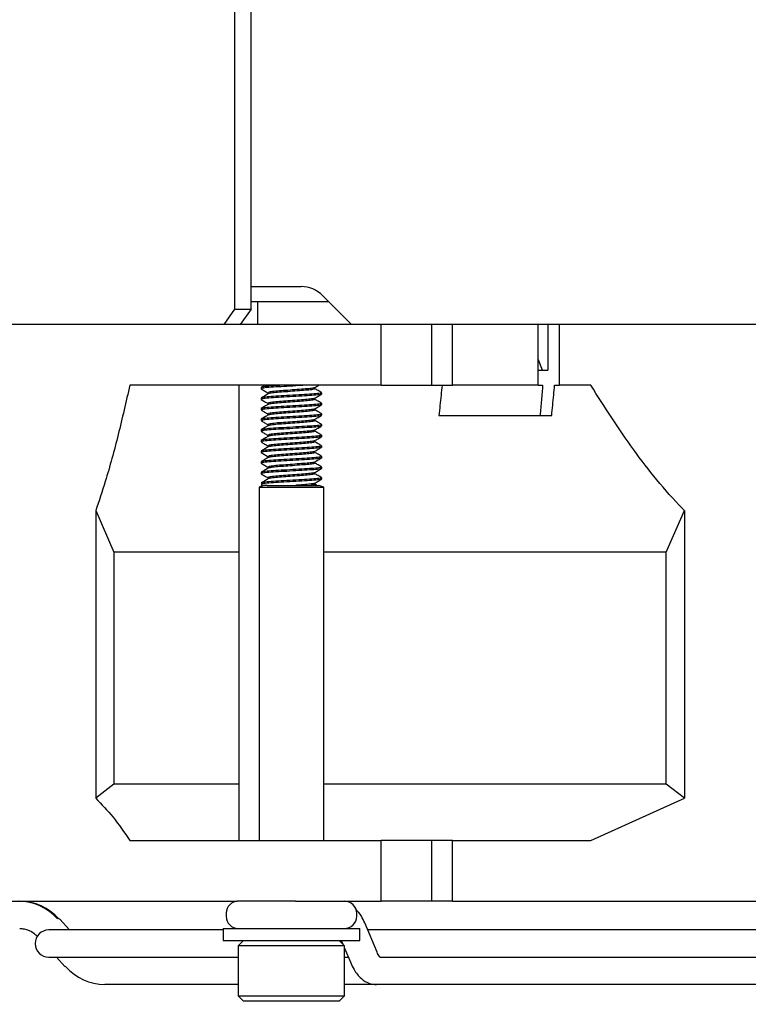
# Model space of a CAD drawing. Header units: millimetres. Extents: x 5 to 414, y 6 to 290.
# Tile 26 of 107: x 135 to 145, y 157 to 170. Entities that reach past the tile are written whole.
import ezdxf

# ---------------------------------------------------------------- set-up
doc = ezdxf.new("R2010")
doc.units = ezdxf.units.MM
doc.layers.add('SLD-0', color=7, linetype='Continuous')
doc.styles.add('SLDTEXTSTYLE0', font='TXT', dxfattribs={"width": 0.605})
doc.dimstyles.new('SLDDIMSTYLE2', dxfattribs={"dimtxt": 3.5, "dimasz": 3.5, "dimexe": 0, "dimexo": 0.0625, "dimgap": 0.875, "dimtad": 1, "dimlfac": 5, "dimrnd": 1e-09, "dimzin": 12, "dimdsep": 46, "dimtxsty": 'SLDTEXTSTYLE0', "dimsah": 1, "dimcen": 0.09, "dimadec": 0, "dimazin": 3, "dimtfac": 1, "dimtofl": 0, "dimtmove": 0, "dimatfit": 3, "dimfxl": 1, "dimfrac": 2, "dimtolj": 1, "dimtzin": 12, "dimarcsym": 0})

# ---------------------------------------------------------------- blocks, each defined once
blk = doc.blocks.new('_D_5')
at = {"layer": 'SLD-0'}
for p, q in [((44.33, 157.444), (44.33, 131.791)), ((158.33, 157.444), (158.33, 131.791)), ((158.33, 132.791), (44.33, 132.791))]:
    blk.add_line(p, q, dxfattribs=at)
for points in [[(44.33, 132.791), (47.83, 132.331), (47.83, 133.251)], [(158.33, 132.791), (154.83, 133.251), (154.83, 132.331)]]:
    blk.add_solid(points, dxfattribs=at)
at = {"layer": 'SLD-0', "insert": (97.319, 137.303), "char_height": 3.5, "attachment_point": 1, "style": 'SLDTEXTSTYLE0'}
blk.add_mtext('570', dxfattribs=at)

msp = doc.modelspace()

# ---------------------------------------------------------------- linework, layer by layer
at = {"color": 7, "linetype": 'Continuous', "lineweight": 25}
for p, q in [((137.8126, 166.2436), (137.8126, 227.8436)), ((138.0247, 166.2436), (138.0247, 227.8436)), ((138.0247, 166.5436), (138.1596, 166.5436)), ((138.1596, 166.5436), (138.5839, 166.5436)), ((138.5839, 166.5436), (138.6839, 166.5436)), ((138.9667, 166.4265), (139.3496, 166.0436)), ((137.6712, 166.0436), (137.8126, 166.2436)), ((137.8126, 166.2436), (138.0247, 166.2436)), ((138.0247, 166.2436), (137.8833, 166.0436)), ((138.1076, 166.3436), (138.0247, 166.3436)), ((138.1076, 166.3436), (138.1076, 166.0436)), ((139.0496, 166.3436), (138.1076, 166.3436)), ((137.6712, 166.0436), (131.671, 166.0436)), ((137.8833, 166.0436), (137.6712, 166.0436)), ((138.1076, 166.0436), (137.8833, 166.0436)), ((139.3496, 166.0436), (138.1076, 166.0436)), ((147.5102, 166.0436), (139.3496, 166.0436)), ((139.7397, 165.2436), (139.7397, 166.0436)), ((140.4057, 165.2436), (140.4057, 166.0436)), ((140.6794, 165.2436), (140.6794, 166.0436)), ((141.807, 165.2436), (141.807, 166.0436)), ((141.932, 166.0436), (141.932, 165.4436)), ((142.0889, 165.2436), (142.0889, 166.0436)), ((141.8622, 165.4436), (141.807, 165.5879)), ((141.807, 165.4436), (141.932, 165.4436)), ((137.843, 165.2436), (136.4282, 165.2436)), ((138.612, 165.2436), (137.843, 165.2436)), ((137.865, 165.2436), (137.865, 159.2436)), ((138.1562, 165.2144), (138.1562, 165.1969)), ((139.7397, 165.2436), (138.612, 165.2436)), ((138.8653, 165.1969), (138.8653, 165.2132)), ((139.7397, 165.2436), (140.4057, 165.2436)), ((140.4057, 165.2436), (140.6794, 165.2436)), ((141.807, 165.2436), (140.6794, 165.2436)), ((141.807, 165.2436), (141.8658, 165.2436)), ((142.0231, 165.2436), (142.0889, 165.2436)), ((142.4992, 165.2436), (142.0889, 165.2436)), ((138.1562, 165.0744), (138.1562, 165.0569)), ((138.2472, 165.1444), (138.2472, 165.1282)), ((138.9562, 165.1269), (138.9562, 165.1444)), ((138.2472, 165.0044), (138.2472, 164.9882)), ((138.8653, 165.0569), (138.8653, 165.0732)), ((138.9562, 164.9869), (138.9562, 165.0044)), ((138.1562, 164.9344), (138.1562, 164.9169)), ((138.2472, 164.8644), (138.2472, 164.8482)), ((138.8653, 164.9169), (138.8653, 164.9332)), ((138.9562, 164.8469), (138.9562, 164.8644)), ((140.4998, 164.8436), (141.9859, 164.8436)), ((138.1562, 164.7944), (138.1562, 164.7769)), ((138.2472, 164.7244), (138.2472, 164.7082)), ((138.8653, 164.7769), (138.8653, 164.7932)), ((138.9562, 164.7069), (138.9562, 164.7244)), ((138.1562, 164.6544), (138.1562, 164.6369)), ((138.2472, 164.5844), (138.2472, 164.5682)), ((138.8653, 164.6369), (138.8653, 164.6532)), ((138.9562, 164.5669), (138.9562, 164.5844)), ((138.1562, 164.5144), (138.1562, 164.4969)), ((138.2472, 164.4444), (138.2472, 164.4282)), ((138.8653, 164.4969), (138.8653, 164.5132)), ((138.9562, 164.4269), (138.9562, 164.4444)), ((138.1562, 164.3744), (138.1562, 164.3569)), ((138.2472, 164.3044), (138.2472, 164.2882)), ((138.8653, 164.3569), (138.8653, 164.3732)), ((138.9562, 164.2869), (138.9562, 164.3044)), ((138.1562, 164.2344), (138.1562, 164.2169)), ((138.8653, 164.2169), (138.8653, 164.2332)), ((138.1562, 164.0944), (138.1562, 164.0769)), ((138.2472, 164.1644), (138.2472, 164.1482)), ((138.8653, 164.0769), (138.8653, 164.0932)), ((138.9562, 164.1469), (138.9562, 164.1644)), ((138.1636, 163.9115), (138.1308, 163.8996)), ((138.1581, 163.9349), (138.185, 163.9193)), ((138.2352, 163.9236), (138.9156, 163.9236)), ((138.2472, 164.0244), (138.2472, 164.0082)), ((138.8891, 163.9244), (138.8633, 163.9394)), ((138.9816, 163.8996), (138.9156, 163.9236)), ((138.9562, 164.0069), (138.9562, 164.0244)), ((138.1308, 163.8996), (138.1308, 159.2436)), ((138.1308, 163.8996), (138.215, 163.8996)), ((138.215, 163.8996), (138.9816, 163.8996)), ((138.9816, 159.2436), (138.9816, 163.8996)), ((135.979, 163.5905), (135.979, 159.7997)), ((135.979, 163.5905), (136.2187, 163.0436)), ((143.4937, 163.0436), (143.7334, 163.5905)), ((143.7334, 163.5905), (143.7334, 159.7997)), ((137.865, 163.0436), (136.2187, 163.0436)), ((136.2187, 163.0436), (136.2187, 159.9836)), ((143.4937, 163.0436), (138.9816, 163.0436)), ((143.4937, 159.9836), (143.4937, 163.0436)), ((136.2187, 159.9836), (135.979, 159.7997)), ((137.865, 159.9836), (136.2187, 159.9836)), ((143.4937, 159.9836), (138.9816, 159.9836)), ((143.7334, 159.7997), (143.4937, 159.9836)), ((142.4992, 159.2436), (143.7334, 159.7997)), ((136.4282, 159.2436), (137.843, 159.2436)), ((137.843, 159.2436), (138.612, 159.2436)), ((138.612, 159.2436), (139.7397, 159.2436)), ((139.7397, 158.4436), (139.7397, 159.2436)), ((140.4057, 159.2436), (139.7397, 159.2436)), ((140.4057, 158.4436), (140.4057, 159.2436)), ((140.6794, 159.2436), (140.4057, 159.2436)), ((140.6794, 158.4436), (140.6794, 159.2436)), ((140.6794, 159.2436), (142.4992, 159.2436)), ((132.7811, 158.4436), (137.843, 158.4436)), ((138.612, 158.4436), (137.843, 158.4436)), ((138.612, 158.4436), (139.7397, 158.4436)), ((140.4057, 158.4436), (139.7397, 158.4436)), ((140.6794, 158.4436), (140.4057, 158.4436)), ((140.6794, 158.4436), (152.5195, 158.4436)), ((135.6347, 158.0636), (135.5078, 158.2036)), ((137.6962, 158.2836), (137.6962, 158.2436)), ((139.4162, 158.2436), (139.4162, 158.2836)), ((137.6562, 158.0836), (137.6562, 157.9236)), ((137.6562, 158.0836), (139.4562, 158.0836)), ((139.4562, 157.9236), (139.4562, 158.0836)), ((139.6859, 157.7699), (139.5217, 158.1584)), ((137.6562, 158.0636), (135.3596, 158.0636)), ((150.0245, 158.0636), (139.5618, 158.0636)), ((144.4296, 158.0636), (141.2296, 158.0636)), ((137.6562, 157.9236), (139.4562, 157.9236)), ((137.9262, 157.9236), (137.8562, 157.8536)), ((137.8562, 157.8536), (137.8562, 157.1936)), ((139.2562, 157.8536), (137.8562, 157.8536)), ((139.2562, 157.8536), (139.1862, 157.9236)), ((139.2134, 157.9236), (139.2332, 157.8766)), ((139.2562, 157.1936), (139.2562, 157.8536)), ((139.2562, 157.8222), (139.338, 157.6288)), ((135.3596, 157.7036), (137.8562, 157.7036)), ((135.4609, 157.7036), (135.5697, 157.5836)), ((139.2562, 157.7036), (139.3063, 157.7036)), ((139.7225, 157.7036), (149.5758, 157.7036)), ((142.1346, 157.7036), (144.4296, 157.7036)), ((137.8562, 157.3436), (136.0984, 157.3436)), ((139.6766, 157.3436), (139.2562, 157.3436)), ((139.7129, 157.3436), (139.6766, 157.3436)), ((142.2049, 157.3436), (139.7129, 157.3436)), ((144.1996, 157.3436), (142.2049, 157.3436)), ((149.5439, 157.3436), (144.1996, 157.3436)), ((137.8562, 157.1936), (137.9262, 157.1236)), ((137.8562, 157.1936), (139.2562, 157.1936)), ((139.1862, 157.1236), (139.2562, 157.1936)), ((139.1862, 157.1236), (137.9262, 157.1236))]:
    msp.add_line(p, q, dxfattribs=at)
at = {"color": 7, "linetype": 'Continuous', "lineweight": 25, "flags": 128}
for points in [[(135.5078, 158.2036), (135.503, 158.2071), (135.4918, 158.2093)], [(135.5857, 157.5779), (135.5745, 157.5801), (135.5697, 157.5836)]]:
    msp.add_lwpolyline(points, dxfattribs=at)
at = {"color": 7, "linetype": 'Continuous', "lineweight": 25}
for centre, radius, start, end in [((138.6839, 166.1436), 0.4, 45, 90), ((134.9554, 157.7507), 0.693, 41.43923, 89.43674), ((134.9723, 157.7507), 0.693, 41.43923, 89.43674), ((137.8562, 158.2836), 0.16, 90, 180), ((139.2562, 158.2836), 0.16, 0, 90), ((137.8562, 158.2436), 0.16, 180, 270), ((139.2562, 158.2436), 0.16, 270, 0), ((135.3596, 157.8836), 0.18, 90, 270), ((136.1052, 158.0366), 0.693, 221.43923, 269.43674)]:
    msp.add_arc(centre, radius, start, end, dxfattribs=at)
for points, knots in [([(136.4282, 165.2436), (136.378, 165.0253), (136.2773, 164.5876), (136.1274, 164.033), (136.0215, 163.7173), (135.979, 163.5905)], [0, 0, 0, 0, 0.3731919, 0.7481371, 1, 1, 1, 1]), ([(138.2048, 165.2436), (138.2044, 165.2434), (138.1889, 165.2344), (138.1734, 165.2254), (138.1582, 165.2166)], [0, 0, 0, 0, 0.0213853, 1, 1, 1, 1]), ([(138.7541, 165.2436), (138.722, 165.2416), (138.6431, 165.2368), (138.4964, 165.2281), (138.3456, 165.2203), (138.2283, 165.2111), (138.1617, 165.2031), (138.1627, 165.1986), (138.1631, 165.1969)], [0, 0, 0, 0, 0.131585, 0.3223894, 0.505639, 0.6947867, 0.8839344, 1, 1, 1, 1]), ([(138.4578, 165.2436), (138.4215, 165.2416), (138.334, 165.2369), (138.2288, 165.2286), (138.1616, 165.2206), (138.1627, 165.2161), (138.1631, 165.2144)], [0, 0, 0, 0, 0.213429, 0.5143793, 0.8153296, 1, 1, 1, 1]), ([(138.862, 165.2118), (138.8621, 165.2117), (138.8643, 165.2087), (138.8255, 165.202), (138.7463, 165.1936), (138.6334, 165.1852), (138.5105, 165.1756), (138.3933, 165.1678), (138.3029, 165.1586), (138.2514, 165.1506), (138.2522, 165.1461), (138.2525, 165.1444)], [0, 0, 0, 0, 0.0058844, 0.1384412, 0.2675886, 0.3967361, 0.5292928, 0.6565789, 0.7879796, 0.9193803, 1, 1, 1, 1]), ([(138.863, 165.2119), (138.8782, 165.2207), (138.8964, 165.2313), (138.9147, 165.2419), (138.9177, 165.2436)], [0, 0, 0, 0, 0.8355335, 1, 1, 1, 1]), ([(140.5411, 165.2436), (140.532, 165.1549), (140.5182, 165.0216), (140.5044, 164.8883), (140.4998, 164.8436)], [0, 0, 0, 0, 0.6649148, 1, 1, 1, 1]), ([(141.8658, 165.2436), (141.8604, 165.1783), (141.8493, 165.0449), (141.8382, 164.9116), (141.8326, 164.8436)], [0, 0, 0, 0, 0.4901954, 1, 1, 1, 1]), ([(141.9859, 164.8436), (141.9943, 164.934), (142.0067, 165.0674), (142.0191, 165.2007), (142.0231, 165.2436)], [0, 0, 0, 0, 0.6782873, 1, 1, 1, 1]), ([(143.7334, 163.5905), (143.7235, 163.6007), (143.4824, 163.8495), (143.0464, 164.3842), (142.6824, 164.9559), (142.4992, 165.2436)], [0, 0, 0, 0, 0.0207576, 0.5070405, 1, 1, 1, 1]), ([(138.1581, 165.1949), (138.1733, 165.1861), (138.203, 165.1689), (138.2327, 165.1516), (138.2472, 165.1432)], [0, 0, 0, 0, 0.5131409, 1, 1, 1, 1]), ([(138.2493, 165.1295), (138.2341, 165.1207), (138.2038, 165.103), (138.1734, 165.0854), (138.1582, 165.0766)], [0, 0, 0, 0, 0.4998871, 1, 1, 1, 1]), ([(138.9476, 165.1463), (138.951, 165.1447), (138.9604, 165.1403), (138.9071, 165.1321), (138.8016, 165.1236), (138.6563, 165.1152), (138.497, 165.1056), (138.3454, 165.0978), (138.2284, 165.0886), (138.1616, 165.0806), (138.1627, 165.0761), (138.1631, 165.0744)], [0, 0, 0, 0, 0.07092663, 0.19480111, 0.3155033, 0.43620549, 0.56007997, 0.67904976, 0.80184869, 0.92464761, 1, 1, 1, 1]), ([(138.9494, 165.1269), (138.9512, 165.1259), (138.9581, 165.1222), (138.9063, 165.1145), (138.8018, 165.1061), (138.6562, 165.0977), (138.497, 165.0881), (138.3454, 165.0803), (138.2284, 165.0711), (138.1616, 165.0631), (138.1627, 165.0586), (138.1631, 165.0569)], [0, 0, 0, 0, 0.044842, 0.17219438, 0.2962854, 0.42037642, 0.54772879, 0.67003877, 0.7962854, 0.92253202, 1, 1, 1, 1]), ([(138.8583, 165.1993), (138.8613, 165.1975), (138.869, 165.193), (138.8275, 165.1846), (138.7458, 165.1761), (138.6335, 165.1677), (138.5106, 165.1581), (138.3931, 165.1502), (138.3038, 165.1411), (138.2549, 165.134), (138.2544, 165.1303), (138.2543, 165.1294)], [0, 0, 0, 0, 0.0800075, 0.2075969, 0.3319048, 0.4562127, 0.5838022, 0.7063185, 0.8327951, 0.9592718, 1, 1, 1, 1]), ([(138.863, 165.0719), (138.8782, 165.0807), (138.9087, 165.0984), (138.9392, 165.1161), (138.9544, 165.1249)], [0, 0, 0, 0, 0.4997614, 1, 1, 1, 1]), ([(138.9548, 165.1463), (138.9395, 165.1552), (138.909, 165.1728), (138.8786, 165.1905), (138.8633, 165.1994)], [0, 0, 0, 0, 0.5002681, 1, 1, 1, 1]), ([(138.1581, 165.0549), (138.1733, 165.0461), (138.203, 165.0289), (138.2327, 165.0116), (138.2472, 165.0032)], [0, 0, 0, 0, 0.5131409, 1, 1, 1, 1]), ([(138.2493, 164.9895), (138.2341, 164.9807), (138.2038, 164.963), (138.1734, 164.9454), (138.1582, 164.9366)], [0, 0, 0, 0, 0.4998871, 1, 1, 1, 1]), ([(138.9476, 165.0063), (138.951, 165.0047), (138.9604, 165.0003), (138.9071, 164.9921), (138.8016, 164.9836), (138.6563, 164.9752), (138.497, 164.9656), (138.3454, 164.9578), (138.2284, 164.9486), (138.1616, 164.9406), (138.1627, 164.9361), (138.1631, 164.9344)], [0, 0, 0, 0, 0.0709266, 0.1948011, 0.3155033, 0.4362055, 0.56008, 0.6790498, 0.8018487, 0.9246476, 1, 1, 1, 1]), ([(138.9494, 164.9869), (138.9512, 164.9859), (138.9581, 164.9822), (138.9063, 164.9745), (138.8018, 164.9661), (138.6562, 164.9577), (138.497, 164.9481), (138.3454, 164.9403), (138.2284, 164.9311), (138.1616, 164.9231), (138.1627, 164.9186), (138.1631, 164.9169)], [0, 0, 0, 0, 0.044842, 0.1721944, 0.2962854, 0.4203764, 0.5477288, 0.6700388, 0.7962854, 0.922532, 1, 1, 1, 1]), ([(138.862, 165.0718), (138.8621, 165.0717), (138.8643, 165.0687), (138.8255, 165.062), (138.7463, 165.0536), (138.6334, 165.0452), (138.5105, 165.0356), (138.3933, 165.0278), (138.3029, 165.0186), (138.2514, 165.0106), (138.2522, 165.0061), (138.2525, 165.0044)], [0, 0, 0, 0, 0.00588442, 0.13844118, 0.26758863, 0.39673608, 0.52929284, 0.65657893, 0.78797961, 0.91938028, 1, 1, 1, 1]), ([(138.8583, 165.0593), (138.8613, 165.0575), (138.869, 165.053), (138.8275, 165.0446), (138.7458, 165.0361), (138.6335, 165.0277), (138.5106, 165.0181), (138.3931, 165.0102), (138.3038, 165.0011), (138.2549, 164.994), (138.2544, 164.9903), (138.2543, 164.9894)], [0, 0, 0, 0, 0.0800075, 0.2075969, 0.3319048, 0.4562127, 0.5838022, 0.7063185, 0.8327951, 0.9592718, 1, 1, 1, 1]), ([(138.863, 164.9319), (138.8782, 164.9407), (138.9087, 164.9584), (138.9392, 164.9761), (138.9544, 164.9849)], [0, 0, 0, 0, 0.4997614, 1, 1, 1, 1]), ([(138.9548, 165.0063), (138.9395, 165.0152), (138.909, 165.0328), (138.8786, 165.0505), (138.8633, 165.0594)], [0, 0, 0, 0, 0.5002681, 1, 1, 1, 1]), ([(138.1581, 164.9149), (138.1733, 164.9061), (138.203, 164.8889), (138.2327, 164.8716), (138.2472, 164.8632)], [0, 0, 0, 0, 0.5131409, 1, 1, 1, 1]), ([(138.2493, 164.8495), (138.2341, 164.8407), (138.2038, 164.823), (138.1734, 164.8054), (138.1582, 164.7966)], [0, 0, 0, 0, 0.4998871, 1, 1, 1, 1]), ([(138.9476, 164.8663), (138.951, 164.8647), (138.9604, 164.8603), (138.9071, 164.8521), (138.8016, 164.8436), (138.6563, 164.8352), (138.497, 164.8256), (138.3454, 164.8178), (138.2284, 164.8086), (138.1616, 164.8006), (138.1627, 164.7961), (138.1631, 164.7944)], [0, 0, 0, 0, 0.0709266, 0.1948011, 0.3155033, 0.4362055, 0.56008, 0.6790498, 0.8018487, 0.9246476, 1, 1, 1, 1]), ([(138.9494, 164.8469), (138.9512, 164.8459), (138.9581, 164.8422), (138.9063, 164.8345), (138.8018, 164.8261), (138.6562, 164.8177), (138.497, 164.8081), (138.3454, 164.8003), (138.2284, 164.7911), (138.1616, 164.7831), (138.1627, 164.7786), (138.1631, 164.7769)], [0, 0, 0, 0, 0.044842, 0.1721944, 0.2962854, 0.4203764, 0.5477288, 0.6700388, 0.7962854, 0.922532, 1, 1, 1, 1]), ([(138.862, 164.9318), (138.8621, 164.9317), (138.8643, 164.9287), (138.8255, 164.922), (138.7463, 164.9136), (138.6334, 164.9052), (138.5105, 164.8956), (138.3933, 164.8878), (138.3029, 164.8786), (138.2514, 164.8706), (138.2522, 164.8661), (138.2525, 164.8644)], [0, 0, 0, 0, 0.0058844, 0.1384412, 0.2675886, 0.3967361, 0.5292928, 0.6565789, 0.7879796, 0.9193803, 1, 1, 1, 1]), ([(138.8583, 164.9193), (138.8613, 164.9175), (138.869, 164.913), (138.8275, 164.9046), (138.7458, 164.8961), (138.6335, 164.8877), (138.5106, 164.8781), (138.3931, 164.8702), (138.3038, 164.8611), (138.2549, 164.854), (138.2544, 164.8503), (138.2543, 164.8494)], [0, 0, 0, 0, 0.0800075, 0.2075969, 0.3319048, 0.4562127, 0.5838022, 0.7063185, 0.8327951, 0.9592718, 1, 1, 1, 1]), ([(138.863, 164.7919), (138.8782, 164.8007), (138.9087, 164.8184), (138.9392, 164.8361), (138.9544, 164.8449)], [0, 0, 0, 0, 0.4997614, 1, 1, 1, 1]), ([(138.9548, 164.8663), (138.9395, 164.8752), (138.909, 164.8928), (138.8786, 164.9105), (138.8633, 164.9194)], [0, 0, 0, 0, 0.5002681, 1, 1, 1, 1]), ([(138.1581, 164.7749), (138.1733, 164.7661), (138.203, 164.7489), (138.2327, 164.7316), (138.2472, 164.7232)], [0, 0, 0, 0, 0.5131409, 1, 1, 1, 1]), ([(138.2493, 164.7095), (138.2341, 164.7007), (138.2038, 164.683), (138.1734, 164.6654), (138.1582, 164.6566)], [0, 0, 0, 0, 0.4998871, 1, 1, 1, 1]), ([(138.9494, 164.7069), (138.9512, 164.7059), (138.9581, 164.7022), (138.9063, 164.6945), (138.8018, 164.6861), (138.6562, 164.6777), (138.497, 164.6681), (138.3456, 164.6603), (138.2278, 164.6511), (138.1576, 164.6424), (138.16, 164.6373), (138.1611, 164.6349)], [0, 0, 0, 0, 0.04351413, 0.1670953, 0.2875117, 0.40792809, 0.53150926, 0.65019736, 0.77270553, 0.8952137, 1, 1, 1, 1]), ([(138.9476, 164.7263), (138.951, 164.7247), (138.9604, 164.7203), (138.9071, 164.7121), (138.8016, 164.7036), (138.6563, 164.6952), (138.497, 164.6856), (138.3454, 164.6778), (138.2284, 164.6686), (138.1616, 164.6606), (138.1627, 164.6561), (138.1631, 164.6544)], [0, 0, 0, 0, 0.0709266, 0.1948011, 0.3155033, 0.4362055, 0.56008, 0.6790498, 0.8018487, 0.9246476, 1, 1, 1, 1]), ([(138.862, 164.7918), (138.8621, 164.7917), (138.8643, 164.7887), (138.8255, 164.782), (138.7463, 164.7736), (138.6334, 164.7652), (138.5105, 164.7556), (138.3933, 164.7478), (138.3029, 164.7386), (138.2514, 164.7306), (138.2522, 164.7261), (138.2525, 164.7244)], [0, 0, 0, 0, 0.0058844, 0.1384412, 0.2675886, 0.3967361, 0.5292928, 0.6565789, 0.7879796, 0.9193803, 1, 1, 1, 1]), ([(138.8583, 164.7793), (138.8613, 164.7775), (138.869, 164.773), (138.8275, 164.7646), (138.7458, 164.7561), (138.6335, 164.7477), (138.5106, 164.7381), (138.3931, 164.7302), (138.3038, 164.7211), (138.2549, 164.714), (138.2544, 164.7103), (138.2543, 164.7094)], [0, 0, 0, 0, 0.0800075, 0.2075969, 0.3319048, 0.4562127, 0.5838022, 0.7063185, 0.8327951, 0.9592718, 1, 1, 1, 1]), ([(138.863, 164.6519), (138.8782, 164.6607), (138.9087, 164.6784), (138.9392, 164.6961), (138.9544, 164.7049)], [0, 0, 0, 0, 0.4997614, 1, 1, 1, 1]), ([(138.9548, 164.7263), (138.9395, 164.7352), (138.909, 164.7528), (138.8786, 164.7705), (138.8633, 164.7794)], [0, 0, 0, 0, 0.5002681, 1, 1, 1, 1]), ([(138.1581, 164.6349), (138.1733, 164.6261), (138.203, 164.6089), (138.2327, 164.5916), (138.2472, 164.5832)], [0, 0, 0, 0, 0.5131409, 1, 1, 1, 1]), ([(138.2493, 164.5695), (138.2341, 164.5607), (138.2038, 164.543), (138.1734, 164.5254), (138.1582, 164.5166)], [0, 0, 0, 0, 0.4998871, 1, 1, 1, 1]), ([(138.9476, 164.5863), (138.951, 164.5847), (138.9604, 164.5803), (138.9071, 164.5721), (138.8016, 164.5636), (138.6563, 164.5552), (138.497, 164.5456), (138.3454, 164.5378), (138.2284, 164.5286), (138.1616, 164.5206), (138.1627, 164.5161), (138.1631, 164.5144)], [0, 0, 0, 0, 0.07092663, 0.19480111, 0.3155033, 0.43620549, 0.56007997, 0.67904976, 0.80184869, 0.92464761, 1, 1, 1, 1]), ([(138.9494, 164.5669), (138.9512, 164.5659), (138.9581, 164.5622), (138.9063, 164.5545), (138.8018, 164.5461), (138.6562, 164.5377), (138.497, 164.5281), (138.3454, 164.5203), (138.2284, 164.5111), (138.1616, 164.5031), (138.1627, 164.4986), (138.1631, 164.4969)], [0, 0, 0, 0, 0.044842, 0.1721944, 0.2962854, 0.4203764, 0.5477288, 0.6700388, 0.7962854, 0.922532, 1, 1, 1, 1]), ([(138.862, 164.6518), (138.8621, 164.6517), (138.8643, 164.6487), (138.8255, 164.642), (138.7463, 164.6336), (138.6334, 164.6252), (138.5105, 164.6156), (138.3933, 164.6078), (138.3029, 164.5986), (138.2514, 164.5906), (138.2522, 164.5861), (138.2525, 164.5844)], [0, 0, 0, 0, 0.0058844, 0.1384412, 0.2675886, 0.3967361, 0.5292928, 0.6565789, 0.7879796, 0.9193803, 1, 1, 1, 1]), ([(138.8583, 164.6393), (138.8613, 164.6375), (138.869, 164.633), (138.8275, 164.6246), (138.7458, 164.6161), (138.6335, 164.6077), (138.5106, 164.5981), (138.3931, 164.5902), (138.3038, 164.5811), (138.2549, 164.574), (138.2544, 164.5703), (138.2543, 164.5694)], [0, 0, 0, 0, 0.0800075, 0.2075969, 0.3319048, 0.4562127, 0.5838022, 0.7063185, 0.8327951, 0.9592718, 1, 1, 1, 1]), ([(138.863, 164.5119), (138.8782, 164.5207), (138.9087, 164.5384), (138.9392, 164.5561), (138.9544, 164.5649)], [0, 0, 0, 0, 0.4997614, 1, 1, 1, 1]), ([(138.9548, 164.5863), (138.9395, 164.5952), (138.909, 164.6128), (138.8786, 164.6305), (138.8633, 164.6394)], [0, 0, 0, 0, 0.5002681, 1, 1, 1, 1]), ([(138.1581, 164.4949), (138.1733, 164.4861), (138.203, 164.4689), (138.2327, 164.4516), (138.2472, 164.4432)], [0, 0, 0, 0, 0.5131409, 1, 1, 1, 1]), ([(138.2493, 164.4295), (138.2341, 164.4207), (138.2038, 164.403), (138.1734, 164.3854), (138.1582, 164.3766)], [0, 0, 0, 0, 0.4998871, 1, 1, 1, 1]), ([(138.9476, 164.4463), (138.951, 164.4447), (138.9604, 164.4403), (138.9071, 164.4321), (138.8016, 164.4236), (138.6563, 164.4152), (138.497, 164.4056), (138.3454, 164.3978), (138.2284, 164.3886), (138.1616, 164.3806), (138.1627, 164.3761), (138.1631, 164.3744)], [0, 0, 0, 0, 0.0709266, 0.1948011, 0.3155033, 0.4362055, 0.56008, 0.6790498, 0.8018487, 0.9246476, 1, 1, 1, 1]), ([(138.9494, 164.4269), (138.9512, 164.4259), (138.9581, 164.4222), (138.9063, 164.4145), (138.8018, 164.4061), (138.6562, 164.3977), (138.497, 164.3881), (138.3454, 164.3803), (138.2284, 164.3711), (138.1616, 164.3631), (138.1627, 164.3586), (138.1631, 164.3569)], [0, 0, 0, 0, 0.044842, 0.1721944, 0.2962854, 0.4203764, 0.5477288, 0.6700388, 0.7962854, 0.922532, 1, 1, 1, 1]), ([(138.862, 164.5118), (138.8621, 164.5117), (138.8643, 164.5087), (138.8255, 164.502), (138.7463, 164.4936), (138.6334, 164.4852), (138.5105, 164.4756), (138.3933, 164.4678), (138.3029, 164.4586), (138.2514, 164.4506), (138.2522, 164.4461), (138.2525, 164.4444)], [0, 0, 0, 0, 0.00588442, 0.13844118, 0.26758863, 0.39673608, 0.52929284, 0.65657893, 0.78797961, 0.91938028, 1, 1, 1, 1]), ([(138.8583, 164.4993), (138.8613, 164.4975), (138.869, 164.493), (138.8275, 164.4846), (138.7458, 164.4761), (138.6335, 164.4677), (138.5106, 164.4581), (138.3931, 164.4502), (138.3038, 164.4411), (138.2549, 164.434), (138.2544, 164.4303), (138.2543, 164.4294)], [0, 0, 0, 0, 0.0800075, 0.2075969, 0.3319048, 0.4562127, 0.5838022, 0.7063185, 0.8327951, 0.9592718, 1, 1, 1, 1]), ([(138.863, 164.3719), (138.8782, 164.3807), (138.9087, 164.3984), (138.9392, 164.4161), (138.9544, 164.4249)], [0, 0, 0, 0, 0.4997614, 1, 1, 1, 1]), ([(138.9548, 164.4463), (138.9395, 164.4552), (138.909, 164.4728), (138.8786, 164.4905), (138.8633, 164.4994)], [0, 0, 0, 0, 0.5002681, 1, 1, 1, 1]), ([(138.1581, 164.3549), (138.1733, 164.3461), (138.203, 164.3289), (138.2327, 164.3116), (138.2472, 164.3032)], [0, 0, 0, 0, 0.5131409, 1, 1, 1, 1]), ([(138.9476, 164.3063), (138.951, 164.3047), (138.9604, 164.3003), (138.9071, 164.2921), (138.8016, 164.2836), (138.6563, 164.2752), (138.497, 164.2656), (138.3454, 164.2578), (138.2284, 164.2486), (138.1616, 164.2406), (138.1627, 164.2361), (138.1631, 164.2344)], [0, 0, 0, 0, 0.0709266, 0.1948011, 0.3155033, 0.4362055, 0.56008, 0.6790498, 0.8018487, 0.9246476, 1, 1, 1, 1]), ([(138.862, 164.3718), (138.8621, 164.3717), (138.8643, 164.3687), (138.8255, 164.362), (138.7463, 164.3536), (138.6334, 164.3452), (138.5105, 164.3356), (138.3933, 164.3278), (138.3029, 164.3186), (138.2514, 164.3106), (138.2522, 164.3061), (138.2525, 164.3044)], [0, 0, 0, 0, 0.0058844, 0.1384412, 0.2675886, 0.3967361, 0.5292928, 0.6565789, 0.7879796, 0.9193803, 1, 1, 1, 1]), ([(138.8583, 164.3593), (138.8613, 164.3575), (138.869, 164.353), (138.8275, 164.3446), (138.7458, 164.3361), (138.6335, 164.3277), (138.5106, 164.3181), (138.3931, 164.3102), (138.3038, 164.3011), (138.2549, 164.294), (138.2544, 164.2903), (138.2543, 164.2894)], [0, 0, 0, 0, 0.0800075, 0.2075969, 0.3319048, 0.4562127, 0.5838022, 0.7063185, 0.8327951, 0.9592718, 1, 1, 1, 1]), ([(138.9548, 164.3063), (138.9395, 164.3152), (138.909, 164.3328), (138.8786, 164.3505), (138.8633, 164.3594)], [0, 0, 0, 0, 0.5002681, 1, 1, 1, 1]), ([(138.1581, 164.2149), (138.1733, 164.2061), (138.203, 164.1889), (138.2327, 164.1716), (138.2472, 164.1632)], [0, 0, 0, 0, 0.5131409, 1, 1, 1, 1]), ([(138.2493, 164.2895), (138.2341, 164.2807), (138.2038, 164.263), (138.1734, 164.2454), (138.1582, 164.2366)], [0, 0, 0, 0, 0.4998871, 1, 1, 1, 1]), ([(138.9494, 164.2869), (138.9512, 164.2859), (138.9581, 164.2822), (138.9063, 164.2745), (138.8018, 164.2661), (138.6562, 164.2577), (138.497, 164.2481), (138.3454, 164.2403), (138.2284, 164.2311), (138.1616, 164.2231), (138.1627, 164.2186), (138.1631, 164.2169)], [0, 0, 0, 0, 0.044842, 0.17219438, 0.2962854, 0.42037642, 0.54772879, 0.67003877, 0.7962854, 0.92253202, 1, 1, 1, 1]), ([(138.9476, 164.1663), (138.951, 164.1647), (138.9604, 164.1603), (138.9071, 164.1521), (138.8016, 164.1436), (138.6563, 164.1352), (138.497, 164.1256), (138.3454, 164.1178), (138.2284, 164.1086), (138.1616, 164.1006), (138.1627, 164.0961), (138.1631, 164.0944)], [0, 0, 0, 0, 0.0709266, 0.1948011, 0.3155033, 0.4362055, 0.56008, 0.6790498, 0.8018487, 0.9246476, 1, 1, 1, 1]), ([(138.862, 164.2318), (138.8621, 164.2317), (138.8643, 164.2287), (138.8255, 164.222), (138.7463, 164.2136), (138.6334, 164.2052), (138.5105, 164.1956), (138.3933, 164.1878), (138.3029, 164.1786), (138.2514, 164.1706), (138.2522, 164.1661), (138.2525, 164.1644)], [0, 0, 0, 0, 0.0058844, 0.1384412, 0.2675886, 0.3967361, 0.5292928, 0.6565789, 0.7879796, 0.9193803, 1, 1, 1, 1]), ([(138.8583, 164.2193), (138.8613, 164.2175), (138.869, 164.213), (138.8275, 164.2046), (138.7458, 164.1961), (138.6335, 164.1877), (138.5106, 164.1781), (138.3931, 164.1702), (138.3038, 164.1611), (138.2549, 164.154), (138.2544, 164.1503), (138.2543, 164.1494)], [0, 0, 0, 0, 0.0800075, 0.2075969, 0.3319048, 0.4562127, 0.5838022, 0.7063185, 0.8327951, 0.9592718, 1, 1, 1, 1]), ([(138.863, 164.2319), (138.8782, 164.2407), (138.9087, 164.2584), (138.9392, 164.2761), (138.9544, 164.2849)], [0, 0, 0, 0, 0.4997614, 1, 1, 1, 1]), ([(138.9548, 164.1663), (138.9395, 164.1752), (138.909, 164.1928), (138.8786, 164.2105), (138.8633, 164.2194)], [0, 0, 0, 0, 0.5002681, 1, 1, 1, 1]), ([(138.1581, 164.0749), (138.1733, 164.0661), (138.203, 164.0489), (138.2327, 164.0316), (138.2472, 164.0232)], [0, 0, 0, 0, 0.5131409, 1, 1, 1, 1]), ([(138.2493, 164.1495), (138.2341, 164.1407), (138.2038, 164.123), (138.1734, 164.1054), (138.1582, 164.0966)], [0, 0, 0, 0, 0.4998871, 1, 1, 1, 1]), ([(138.9494, 164.1469), (138.9512, 164.1459), (138.9581, 164.1422), (138.9063, 164.1345), (138.8018, 164.1261), (138.6562, 164.1177), (138.497, 164.1081), (138.3454, 164.1003), (138.2284, 164.0911), (138.1616, 164.0831), (138.1627, 164.0786), (138.1631, 164.0769)], [0, 0, 0, 0, 0.044842, 0.17219438, 0.2962854, 0.42037642, 0.54772879, 0.67003877, 0.7962854, 0.92253202, 1, 1, 1, 1]), ([(138.862, 164.0918), (138.8621, 164.0917), (138.8643, 164.0887), (138.8255, 164.082), (138.7463, 164.0736), (138.6334, 164.0652), (138.5105, 164.0556), (138.3933, 164.0478), (138.3029, 164.0386), (138.2514, 164.0306), (138.2522, 164.0261), (138.2525, 164.0244)], [0, 0, 0, 0, 0.0058844, 0.1384412, 0.2675886, 0.3967361, 0.5292928, 0.6565789, 0.7879796, 0.9193803, 1, 1, 1, 1]), ([(138.8583, 164.0793), (138.8613, 164.0775), (138.869, 164.073), (138.8275, 164.0646), (138.7458, 164.0561), (138.6335, 164.0477), (138.5106, 164.0381), (138.3931, 164.0302), (138.3038, 164.0211), (138.2549, 164.014), (138.2544, 164.0103), (138.2543, 164.0094)], [0, 0, 0, 0, 0.0800075, 0.2075969, 0.3319048, 0.4562127, 0.5838022, 0.7063185, 0.8327951, 0.9592718, 1, 1, 1, 1]), ([(138.863, 164.0919), (138.8782, 164.1007), (138.9087, 164.1184), (138.9392, 164.1361), (138.9544, 164.1449)], [0, 0, 0, 0, 0.4997614, 1, 1, 1, 1]), ([(138.9548, 164.0263), (138.9395, 164.0352), (138.909, 164.0528), (138.8786, 164.0705), (138.8633, 164.0794)], [0, 0, 0, 0, 0.5002681, 1, 1, 1, 1]), ([(138.2493, 164.0095), (138.2341, 164.0007), (138.2038, 163.983), (138.1734, 163.9654), (138.1582, 163.9566)], [0, 0, 0, 0, 0.4998871, 1, 1, 1, 1]), ([(138.9476, 164.0263), (138.951, 164.0247), (138.9604, 164.0203), (138.9071, 164.0121), (138.8016, 164.0036), (138.6563, 163.9952), (138.497, 163.9856), (138.3454, 163.9778), (138.2284, 163.9686), (138.1616, 163.9606), (138.1627, 163.9561), (138.1631, 163.9544)], [0, 0, 0, 0, 0.0709266, 0.1948011, 0.3155033, 0.4362055, 0.56008, 0.6790498, 0.8018487, 0.9246476, 1, 1, 1, 1]), ([(138.9494, 164.0069), (138.9512, 164.0059), (138.9581, 164.0022), (138.9063, 163.9945), (138.8018, 163.9861), (138.6562, 163.9777), (138.497, 163.9681), (138.3454, 163.9603), (138.2284, 163.9511), (138.1616, 163.9431), (138.1627, 163.9386), (138.1631, 163.9369)], [0, 0, 0, 0, 0.044842, 0.1721944, 0.2962854, 0.4203764, 0.5477288, 0.6700388, 0.7962854, 0.922532, 1, 1, 1, 1]), ([(138.2352, 163.9236), (138.2166, 163.9227), (138.1901, 163.9213), (138.1906, 163.9201), (138.1908, 163.9197)], [0, 0, 0, 0, 0.7033181, 1, 1, 1, 1]), ([(138.862, 163.9518), (138.8621, 163.9517), (138.8643, 163.9487), (138.8254, 163.942), (138.7464, 163.9336), (138.6654, 163.9276), (138.6202, 163.9241), (138.6139, 163.9236)], [0, 0, 0, 0, 0.0140943, 0.3315921, 0.6409241, 0.9502561, 1, 1, 1, 1]), ([(138.8583, 163.9393), (138.8613, 163.9375), (138.8691, 163.933), (138.8408, 163.9274), (138.8161, 163.924), (138.8136, 163.9236)], [0, 0, 0, 0, 0.3599341, 0.9339278, 1, 1, 1, 1]), ([(138.863, 163.9519), (138.8782, 163.9607), (138.9087, 163.9784), (138.9392, 163.9961), (138.9544, 164.0049)], [0, 0, 0, 0, 0.4997614, 1, 1, 1, 1]), ([(135.979, 159.7997), (136.0555, 159.7207), (136.2092, 159.5623), (136.355, 159.3501), (136.4282, 159.2436)], [0, 0, 0, 0, 0.4982238, 1, 1, 1, 1]), ([(139.5217, 158.1584), (139.5083, 158.1884), (139.4774, 158.2575), (139.4312, 158.3076), (139.405, 158.336)], [0, 0, 0, 0, 0.4341777, 1, 1, 1, 1]), ([(134.9772, 158.0836), (134.9964, 158.0825), (135.0608, 158.0786), (135.1464, 158.0416), (135.2, 157.9893), (135.2176, 157.9721)], [0, 0, 0, 0, 0.2214645, 0.7448397, 1, 1, 1, 1]), ([(139.726, 157.701), (139.7267, 157.7004), (139.7286, 157.699), (139.7049, 157.7272), (139.6903, 157.7599), (139.6859, 157.7699)], [0, 0, 0, 0, 0.2741423, 0.7773128, 1, 1, 1, 1]), ([(139.338, 157.6288), (139.3517, 157.5992), (139.3891, 157.5189), (139.4661, 157.423), (139.5719, 157.3544), (139.6457, 157.3468), (139.6766, 157.3436)], [0, 0, 0, 0, 0.1934386, 0.5247488, 0.8005874, 1, 1, 1, 1])]:
    msp.add_open_spline(points, degree=3, knots=knots, dxfattribs=at)

# ---------------------------------------------------------------- dimensions: what is measured, and where the dimension line sits
at = {"layer": 'SLD-0'}
dim = msp.add_linear_dim(base=(44.3296, 132.7914), p1=(158.3296, 157.4436), p2=(44.3296, 157.4436), dimstyle='SLDDIMSTYLE2', dxfattribs=at)
dim.commit()
dim.dimension.update_dxf_attribs({"geometry": '_D_5', "text_midpoint": (101.3296, 132.7914), "dimtype": 160})

doc.saveas('drawing.dxf')
